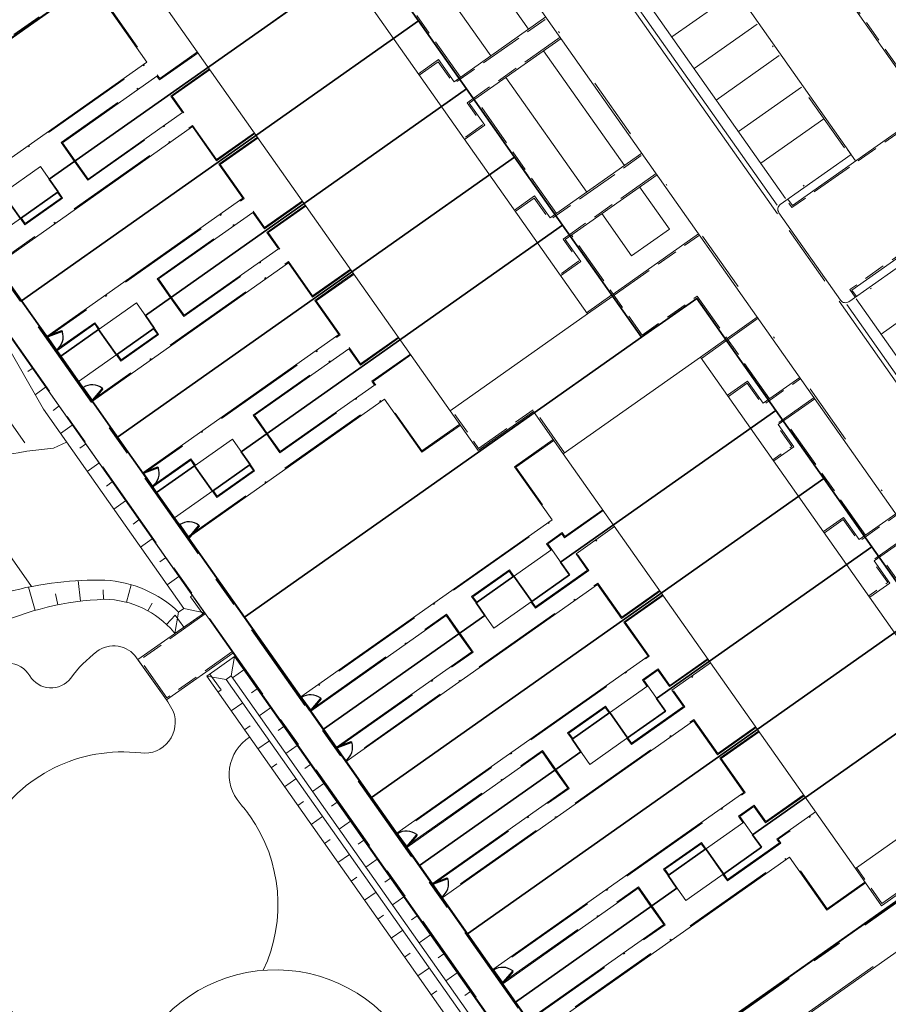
# Model space of a CAD drawing. Header units: metres. Extents: x 150385 to 171486, y 478588 to 485023.
# Tile 175 of 256: x 151109 to 151165, y 484085 to 484149. Entities that reach past the tile are written whole.
import ezdxf
from ezdxf.lldxf.tags import DXFTag

# ---------------------------------------------------------------- set-up
doc = ezdxf.new("R2010")
doc.units = ezdxf.units.M
for name, pattern in [('ACAD_ISO10W100', [18, 12, -3, 0, -3]), ('Dash', [6.35, 3.175, -3.175]), ('KAD', [12, 5, -1, 2, -1, 2, -1]), ('VH-GAZONBAND_100X200', [9.5, 7.5, -2]), ('VH-GELEIDEBAND', [6, 2, -2, 0, -2]), ('VH-OPSLUITBAND_100X200', [16, 8, -2, 4, -2]), ('VH-OPSLUITBAND_60X200', [12, 6, -2, 2, -2])]:
    doc.linetypes.add(name, pattern=pattern)
for name, color, linetype, lineweight, true_color in [('B-WE-KG-GRENS_PERCEEL-GV', 150, 'KG-PERCEEL', 30, 0x007fff), ('N-GV-GR-MATERIAALGRENS-G', 7, 'Continuous', 25, 0x6cbf40), ('N2-GV-GR-ERFAFSCHEIDING_RASTERHEKWERK_HEDERA-G', 7, 'GR-HAAG1', 35, 0x3c602f), ('N2-GV-GW-TALUDARCERING-G', 7, 'Continuous', 15, 0x738c74), ('N2-WE-GW-GRONDWERKLIJN-G', 7, 'Continuous', 30, 0x4d4d4d)]:
    doc.layers.add(name, color=color, linetype=linetype, lineweight=lineweight, true_color=true_color)
for name, color, linetype, lineweight in [('N2-PV-OG-KADASTRAAL_BEBOUWING-G', 5, 'Continuous', 35), ('N2-PV-OG-KADASTRAAL_BEBOUWING_BERGING-G', 5, 'Continuous', 35), ('N2-WE-IE-TERREINAFSCHEIDING_POORT-S', 5, 'Continuous', 25), ('N2-WE-VH-KANTOPSLUITING_ACHTERKANTBAND-G', 7, 'Continuous', 5), ('N2-WE-VH-KANTOPSLUITING_ACHTERKANTBAND-TERRAS-G', 7, 'Continuous', 5), ('N2-WE-VH-KANTOPSLUITING_GAZONBAND-ANTRACIET_100X200-G', 7, 'VH-GAZONBAND_100X200', 35), ('N2-WE-VH-KANTOPSLUITING_GELEIDEBAND-ANTRACIET_40_120X250-G', 7, 'VH-GELEIDEBAND', 35), ('N2-WE-VH-KANTOPSLUITING_OPSLUITBAND-ANTRACIET_100X200-G', 7, 'VH-OPSLUITBAND_100X200', 35), ('N2-WE-VH-KANTOPSLUITING_OPSLUITBAND-ANTRACIET_60X200-G', 7, 'ACAD_ISO10W100', 35), ('N2-WE-VH-KANTOPSLUITING_OPSLUITBAND_60X200-G', 7, 'VH-OPSLUITBAND_60X200', 35), ('N2-WE-VH-MATERIAALGRENS-G', 7, 'Continuous', 9), ('N2-XX-KG-GRENS_PERCEEL-G', 252, 'KAD', 15)]:
    doc.layers.add(name, color=color, linetype=linetype, lineweight=lineweight)
doc.styles.get("Standard").update_dxf_attribs({"font": 'NLCS-ISO.ttf'})
doc.linetypes.add('GR-HAAG1', pattern='A,6,[176,NLCS.SHX,S=0.125,R=0,X=0,Y=0],-2', length=8)
tags = doc.linetypes.add('KG-PERCEEL', pattern='A,5.5,-2,["P",Standard,S=1.8,R=0,X=-0.5,Y=-0.9],-2,5.5,-2,[5,NLCS.shx,S=0.75,R=0,X=0,Y=0],-2', length=19).pattern_tags.tags
tags[6] = DXFTag(74, 10)

# ---------------------------------------------------------------- blocks, each defined once
blk = doc.blocks.new('*U63')
at = {"color": 251, "true_color": 0x636466}
for p, q in [((-1.01, 0.02), (-0.09, 0.02)), ((-0.09, -0.02), (-1.01, -0.02))]:
    blk.add_line(p, q, dxfattribs=at)
at = {"color": 251, "linetype": 'Dash', "true_color": 0x636466}
for p, q in [((-0.858, -0.981), (-1.096, -0.092)), ((-1.057, -0.082), (-0.819, -0.97))]:
    blk.add_line(p, q, dxfattribs=at)
at = {"color": 251, "true_color": 0x636466}
for points in [[(-1.01, 0.02), (-1.05, 0.02), (-1.05, -0.02), (-1.01, -0.02)], [(-0.05, 0.02), (-0.09, 0.02), (-0.09, -0.02), (-0.05, -0.02)], [(-1.057, -0.082), (-1.068, -0.043), (-1.106, -0.053), (-1.096, -0.092)], [(-0.809, -1.009), (-0.819, -0.97), (-0.858, -0.981), (-0.847, -1.019)]]:
    blk.add_lwpolyline(points, close=True, dxfattribs=at)
for centre in [(-1.1, 0), (0, 0)]:
    blk.add_circle(centre, 0.03, dxfattribs=at)
blk.add_arc((-1.096, -0.003), 1.046, 285.9562, 359.06766, dxfattribs=at)
blk = doc.blocks.new('*U65')
at = {"color": 251, "true_color": 0x636466}
for p, q in [((1.01, 0.02), (0.09, 0.02)), ((0.09, -0.02), (1.01, -0.02))]:
    blk.add_line(p, q, dxfattribs=at)
at = {"color": 251, "linetype": 'Dash', "true_color": 0x636466}
for p, q in [((1.057, -0.082), (0.819, -0.97)), ((0.858, -0.981), (1.096, -0.092))]:
    blk.add_line(p, q, dxfattribs=at)
at = {"color": 251, "true_color": 0x636466}
for points in [[(0.05, 0.02), (0.09, 0.02), (0.09, -0.02), (0.05, -0.02)], [(1.01, 0.02), (1.05, 0.02), (1.05, -0.02), (1.01, -0.02)], [(1.057, -0.082), (1.068, -0.043), (1.106, -0.053), (1.096, -0.092)], [(0.809, -1.009), (0.819, -0.97), (0.858, -0.981), (0.847, -1.019)]]:
    blk.add_lwpolyline(points, close=True, dxfattribs=at)
for centre in [(0, 0), (1.1, 0)]:
    blk.add_circle(centre, 0.03, dxfattribs=at)
blk.add_arc((1.096, -0.003), 1.046, 180.93234, 254.0438, dxfattribs=at)

msp = doc.modelspace()

# ---------------------------------------------------------------- linework, layer by layer
at = {"layer": 'B-WE-KG-GRENS_PERCEEL-GV', "flags": 128}
for points in [[(151104.961, 484136.135), (151100.423, 484142.571), (151126.155, 484160.705), (151131.27, 484153.44), (151134.386, 484149.032), (151137.494, 484144.618), (151140.608, 484140.203), (151143.715, 484135.788), (151148.833, 484128.535), (151152.412, 484131.056), (151157.527, 484123.796), (151160.64, 484119.383), (151163.752, 484114.97), (151166.862, 484110.553), (151169.973, 484106.142), (151175.086, 484098.881), (151145.777, 484078.226), (151140.659, 484085.479), (151137.549, 484089.896), (151134.435, 484094.317), (151131.329, 484098.727), (151128.212, 484103.147), (151123.103, 484110.401), (151117.408, 484118.478), (151114.872, 484122.073), (151111.187, 484127.304), (151108.649, 484130.904)], [(151100.423, 484142.571), (151104.961, 484136.135), (151107.422, 484137.863), (151108.575, 484136.232), (151111.026, 484137.96), (151110.448, 484138.775), (151131.27, 484153.44), (151126.155, 484160.705)], [(151104.961, 484136.135), (151100.423, 484142.571), (151126.155, 484160.705), (151131.27, 484153.44), (151134.386, 484149.032), (151137.494, 484144.618), (151140.608, 484140.203), (151143.715, 484135.788), (151148.833, 484128.535), (151152.412, 484131.056), (151157.527, 484123.796), (151160.64, 484119.383), (151163.752, 484114.97), (151166.862, 484110.553), (151169.973, 484106.142), (151175.086, 484098.881), (151145.777, 484078.226), (151140.659, 484085.479), (151137.549, 484089.896), (151134.435, 484094.317), (151131.329, 484098.727), (151128.212, 484103.147), (151123.103, 484110.401), (151117.408, 484118.478), (151114.872, 484122.073), (151111.187, 484127.304), (151108.649, 484130.904)], [(151100.423, 484142.571), (151104.961, 484136.135), (151107.422, 484137.863), (151108.575, 484136.232), (151111.026, 484137.96), (151110.448, 484138.775), (151131.27, 484153.44), (151126.155, 484160.705)], [(151104.961, 484136.135), (151100.423, 484142.571), (151126.155, 484160.705), (151131.27, 484153.44), (151134.386, 484149.032), (151137.494, 484144.618), (151140.608, 484140.203), (151143.715, 484135.788), (151148.833, 484128.535), (151152.412, 484131.056), (151157.527, 484123.796), (151160.64, 484119.383), (151163.752, 484114.97), (151166.862, 484110.553), (151169.973, 484106.142), (151175.086, 484098.881), (151145.777, 484078.226), (151140.659, 484085.479), (151137.549, 484089.896), (151134.435, 484094.317), (151131.329, 484098.727), (151128.212, 484103.147), (151123.103, 484110.401), (151117.408, 484118.478), (151114.872, 484122.073), (151111.187, 484127.304), (151108.649, 484130.904)], [(151100.423, 484142.571), (151104.961, 484136.135), (151107.422, 484137.863), (151108.575, 484136.232), (151111.026, 484137.96), (151110.448, 484138.775), (151131.27, 484153.44), (151126.155, 484160.705)], [(151107.422, 484137.863), (151104.961, 484136.135), (151108.649, 484130.904), (151134.386, 484149.032), (151131.27, 484153.44), (151110.448, 484138.775), (151111.026, 484137.96), (151108.575, 484136.232)], [(151107.422, 484137.863), (151104.961, 484136.135), (151108.649, 484130.904), (151134.386, 484149.032), (151131.27, 484153.44), (151110.448, 484138.775), (151111.026, 484137.96), (151108.575, 484136.232)], [(151107.422, 484137.863), (151104.961, 484136.135), (151108.649, 484130.904), (151134.386, 484149.032), (151131.27, 484153.44), (151110.448, 484138.775), (151111.026, 484137.96), (151108.575, 484136.232)], [(151116.674, 484129.953), (151137.494, 484144.618), (151134.386, 484149.032), (151108.649, 484130.904), (151111.187, 484127.304), (151113.642, 484129.04), (151114.798, 484127.401), (151117.248, 484129.128)], [(151116.674, 484129.953), (151137.494, 484144.618), (151134.386, 484149.032), (151108.649, 484130.904), (151111.187, 484127.304), (151113.642, 484129.04), (151114.798, 484127.401), (151117.248, 484129.128)], [(151116.674, 484129.953), (151137.494, 484144.618), (151134.386, 484149.032), (151108.649, 484130.904), (151111.187, 484127.304), (151113.642, 484129.04), (151114.798, 484127.401), (151117.248, 484129.128)], [(151113.642, 484129.04), (151111.187, 484127.304), (151114.872, 484122.073), (151140.608, 484140.203), (151137.494, 484144.618), (151116.674, 484129.953), (151117.248, 484129.128), (151114.798, 484127.401)], [(151113.642, 484129.04), (151111.187, 484127.304), (151114.872, 484122.073), (151140.608, 484140.203), (151137.494, 484144.618), (151116.674, 484129.953), (151117.248, 484129.128), (151114.798, 484127.401)], [(151113.642, 484129.04), (151111.187, 484127.304), (151114.872, 484122.073), (151140.608, 484140.203), (151137.494, 484144.618), (151116.674, 484129.953), (151117.248, 484129.128), (151114.798, 484127.401)], [(151114.872, 484122.073), (151117.408, 484118.478), (151119.866, 484120.21), (151121.022, 484118.576), (151123.47, 484120.303), (151122.894, 484121.119), (151143.715, 484135.788), (151140.608, 484140.203)], [(151114.872, 484122.073), (151117.408, 484118.478), (151119.866, 484120.21), (151121.022, 484118.576), (151123.47, 484120.303), (151122.894, 484121.119), (151143.715, 484135.788), (151140.608, 484140.203)], [(151114.872, 484122.073), (151117.408, 484118.478), (151119.866, 484120.21), (151121.022, 484118.576), (151123.47, 484120.303), (151122.894, 484121.119), (151143.715, 484135.788), (151140.608, 484140.203)], [(151119.866, 484120.21), (151117.408, 484118.478), (151123.103, 484110.401), (151148.833, 484128.535), (151143.715, 484135.788), (151122.894, 484121.119), (151123.47, 484120.303), (151121.022, 484118.576)], [(151119.866, 484120.21), (151117.408, 484118.478), (151123.103, 484110.401), (151148.833, 484128.535), (151143.715, 484135.788), (151122.894, 484121.119), (151123.47, 484120.303), (151121.022, 484118.576)], [(151119.866, 484120.21), (151117.408, 484118.478), (151123.103, 484110.401), (151148.833, 484128.535), (151143.715, 484135.788), (151122.894, 484121.119), (151123.47, 484120.303), (151121.022, 484118.576)], [(151123.103, 484110.401), (151128.212, 484103.147), (151138.684, 484110.519), (151138.107, 484111.338), (151140.559, 484113.064), (151141.713, 484111.431), (151144.162, 484113.158), (151143.588, 484113.975), (151157.527, 484123.796), (151152.412, 484131.056), (151148.833, 484128.535)], [(151123.103, 484110.401), (151128.212, 484103.147), (151138.684, 484110.519), (151138.107, 484111.338), (151140.559, 484113.064), (151141.713, 484111.431), (151144.162, 484113.158), (151143.588, 484113.975), (151157.527, 484123.796), (151152.412, 484131.056), (151148.833, 484128.535)], [(151123.103, 484110.401), (151128.212, 484103.147), (151138.684, 484110.519), (151138.107, 484111.338), (151140.559, 484113.064), (151141.713, 484111.431), (151144.162, 484113.158), (151143.588, 484113.975), (151157.527, 484123.796), (151152.412, 484131.056), (151148.833, 484128.535)], [(151138.684, 484110.519), (151128.212, 484103.147), (151131.329, 484098.727), (151160.64, 484119.383), (151157.527, 484123.796), (151143.588, 484113.975), (151144.162, 484113.158), (151141.713, 484111.431), (151140.559, 484113.064), (151138.107, 484111.338)], [(151138.684, 484110.519), (151128.212, 484103.147), (151131.329, 484098.727), (151160.64, 484119.383), (151157.527, 484123.796), (151143.588, 484113.975), (151144.162, 484113.158), (151141.713, 484111.431), (151140.559, 484113.064), (151138.107, 484111.338)], [(151138.684, 484110.519), (151128.212, 484103.147), (151131.329, 484098.727), (151160.64, 484119.383), (151157.527, 484123.796), (151143.588, 484113.975), (151144.162, 484113.158), (151141.713, 484111.431), (151140.559, 484113.064), (151138.107, 484111.338)], [(151131.329, 484098.727), (151134.435, 484094.317), (151144.904, 484101.694), (151144.331, 484102.511), (151146.781, 484104.238), (151147.928, 484102.602), (151150.386, 484104.328), (151149.809, 484105.145), (151163.752, 484114.97), (151160.64, 484119.383)], [(151131.329, 484098.727), (151134.435, 484094.317), (151144.904, 484101.694), (151144.331, 484102.511), (151146.781, 484104.238), (151147.928, 484102.602), (151150.386, 484104.328), (151149.809, 484105.145), (151163.752, 484114.97), (151160.64, 484119.383)], [(151131.329, 484098.727), (151134.435, 484094.317), (151144.904, 484101.694), (151144.331, 484102.511), (151146.781, 484104.238), (151147.928, 484102.602), (151150.386, 484104.328), (151149.809, 484105.145), (151163.752, 484114.97), (151160.64, 484119.383)], [(151144.904, 484101.694), (151134.435, 484094.317), (151137.549, 484089.896), (151166.862, 484110.553), (151163.752, 484114.97), (151149.809, 484105.145), (151150.386, 484104.328), (151147.928, 484102.602), (151146.781, 484104.238), (151144.331, 484102.511)], [(151144.904, 484101.694), (151134.435, 484094.317), (151137.549, 484089.896), (151166.862, 484110.553), (151163.752, 484114.97), (151149.809, 484105.145), (151150.386, 484104.328), (151147.928, 484102.602), (151146.781, 484104.238), (151144.331, 484102.511)], [(151144.904, 484101.694), (151134.435, 484094.317), (151137.549, 484089.896), (151166.862, 484110.553), (151163.752, 484114.97), (151149.809, 484105.145), (151150.386, 484104.328), (151147.928, 484102.602), (151146.781, 484104.238), (151144.331, 484102.511)], [(151137.549, 484089.896), (151140.659, 484085.479), (151151.121, 484092.861), (151150.548, 484093.675), (151152.995, 484095.405), (151154.15, 484093.772), (151156.599, 484095.5), (151156.025, 484096.318), (151169.973, 484106.142), (151166.862, 484110.553)], [(151137.549, 484089.896), (151140.659, 484085.479), (151151.121, 484092.861), (151150.548, 484093.675), (151152.995, 484095.405), (151154.15, 484093.772), (151156.599, 484095.5), (151156.025, 484096.318), (151169.973, 484106.142), (151166.862, 484110.553)], [(151137.549, 484089.896), (151140.659, 484085.479), (151151.121, 484092.861), (151150.548, 484093.675), (151152.995, 484095.405), (151154.15, 484093.772), (151156.599, 484095.5), (151156.025, 484096.318), (151169.973, 484106.142), (151166.862, 484110.553)], [(151151.121, 484092.861), (151140.659, 484085.479), (151145.777, 484078.226), (151175.086, 484098.881), (151169.973, 484106.142), (151156.025, 484096.318), (151156.599, 484095.5), (151154.15, 484093.772), (151152.995, 484095.405), (151150.548, 484093.675)], [(151151.121, 484092.861), (151140.659, 484085.479), (151145.777, 484078.226), (151175.086, 484098.881), (151169.973, 484106.142), (151156.025, 484096.318), (151156.599, 484095.5), (151154.15, 484093.772), (151152.995, 484095.405), (151150.548, 484093.675)], [(151151.121, 484092.861), (151140.659, 484085.479), (151145.777, 484078.226), (151175.086, 484098.881), (151169.973, 484106.142), (151156.025, 484096.318), (151156.599, 484095.5), (151154.15, 484093.772), (151152.995, 484095.405), (151150.548, 484093.675)]]:
    msp.add_lwpolyline(points, close=True, dxfattribs=at)
at = {"layer": 'N-GV-GR-MATERIAALGRENS-G', "color": 7, "lineweight": 5, "flags": 128}
for points in [[(151083.556, 484111.559), (151083.829, 484111.851, 0.05991), (151084.529, 484111.318, 0.155468), (151085.968, 484110.994, 0.156512), (151094.204, 484114.104, -0.166994), (151110.724, 484121.346), (151111.561, 484121.752)], [(151106.589, 484096.768, -0.297191), (151116.38, 484101.61, 0.567015), (151118.478, 484104.327, 0.041479), (151118.128, 484104.923), (151118.042, 484105.046)], [(151124.321, 484087.536, 0.269407), (151123.442, 484097.545, 0.025573), (151122.811, 484098.349, -0.458302), (151123.43, 484102.637)]]:
    msp.add_lwpolyline(points, format="xyb", dxfattribs=at)
at = {"layer": 'N2-GV-GR-ERFAFSCHEIDING_RASTERHEKWERK_HEDERA-G', "color": 7, "lineweight": 5, "ltscale": 0.5, "flags": 128}
for points in [[(151104.107, 484137.364), (151100.432, 484142.579), (151115.718, 484153.351)], [(151110.452, 484138.777), (151120.751, 484146.035)], [(151108.658, 484130.906), (151123.862, 484141.621)], [(151126.973, 484137.207), (151116.673, 484129.948)], [(151110.329, 484128.536), (151106.988, 484133.277)], [(151130.083, 484132.792), (151114.879, 484122.078)], [(151122.894, 484121.12), (151133.194, 484128.378)], [(151111.193, 484127.31), (151110.905, 484127.718)], [(151112.633, 484125.266), (151112.345, 484125.675)], [(151116.55, 484119.708), (151113.209, 484124.449)], [(151123.105, 484110.405), (151141.971, 484123.7)], [(151117.414, 484118.481), (151117.126, 484118.89)], [(151118.854, 484116.438), (151118.566, 484116.847)], [(151143.588, 484113.976), (151147.005, 484116.384)], [(151126.78, 484105.19), (151119.465, 484115.571)], [(151150.115, 484111.97), (151131.331, 484098.733)], [(151128.22, 484103.147), (151138.683, 484110.52)], [(151149.809, 484105.148), (151153.226, 484107.556)], [(151129.084, 484101.92), (151127.356, 484104.373)], [(151156.337, 484103.142), (151137.552, 484089.904)], [(151134.442, 484094.318), (151144.905, 484101.692)], [(151133.001, 484096.362), (151129.66, 484101.103)], [(151156.03, 484096.32), (151159.447, 484098.728)], [(151135.306, 484093.092), (151133.577, 484095.545)], [(151140.663, 484085.49), (151151.126, 484092.864)], [(151139.223, 484087.534), (151135.882, 484092.275)], [(151164.562, 484091.469), (151145.778, 484078.232), (151142.103, 484083.447)], [(151141.527, 484084.264), (151139.799, 484086.717)]]:
    msp.add_lwpolyline(points, dxfattribs=at)
at = {"layer": 'N2-GV-GW-TALUDARCERING-G', "color": 7, "lineweight": 5}
for p, q in [((151102.477, 484130.759), (151108.861, 484121.7)), ((151098.39, 484127.879), (151109.304, 484112.392)), ((151109.35, 484126.522), (151109.065, 484126.321)), ((151110.214, 484125.296), (151109.528, 484124.812)), ((151111.078, 484124.069), (151110.694, 484123.799)), ((151111.942, 484122.843), (151111.174, 484122.302)), ((151112.806, 484121.617), (151112.422, 484121.346)), ((151113.67, 484120.391), (151112.902, 484119.85)), ((151114.534, 484119.165), (151114.15, 484118.894)), ((151115.398, 484117.939), (151114.63, 484117.397)), ((151116.262, 484116.713), (151115.878, 484116.442)), ((151117.127, 484115.487), (151116.358, 484114.945)), ((151117.991, 484114.26), (151117.606, 484113.99)), ((151112.477, 484111.439), (151112.316, 484112.772)), ((151118.855, 484113.034), (151118.086, 484112.493)), ((151109.539, 484110.848), (151109.112, 484112.355)), ((151113.972, 484111.562), (151113.945, 484112.187)), ((151115.455, 484111.372), (151115.752, 484112.51)), ((151110.997, 484111.201), (151110.854, 484111.91)), ((151119.719, 484111.808), (151119.606, 484111.728)), ((151120.39, 484110.615), (151119.606, 484111.728)), ((151116.845, 484110.818), (151117.119, 484111.313)), ((151118.054, 484109.937), (151118.614, 484110.532)), ((151119.164, 484109.751), (151118.614, 484110.532)), ((151123.06, 484106.998), (151122.324, 484106.479)), ((151120.86, 484106.726), (151121.583, 484105.7)), ((151121.382, 484105.559), (151121.583, 484105.7)), ((151123.924, 484105.772), (151123.556, 484105.512)), ((151122.246, 484104.333), (151122.982, 484104.851)), ((151124.788, 484104.545), (151124.052, 484104.027)), ((151123.11, 484103.107), (151123.478, 484103.366)), ((151125.652, 484103.319), (151125.284, 484103.06)), ((151123.974, 484101.881), (151124.71, 484102.399)), ((151126.516, 484102.093), (151125.78, 484101.575)), ((151124.839, 484100.654), (151125.206, 484100.914)), ((151127.38, 484100.867), (151127.012, 484100.608)), ((151125.703, 484099.428), (151126.438, 484099.947)), ((151128.244, 484099.641), (151127.508, 484099.122)), ((151126.567, 484098.202), (151126.934, 484098.461)), ((151129.108, 484098.415), (151128.74, 484098.156)), ((151127.431, 484096.976), (151128.166, 484097.494)), ((151129.972, 484097.189), (151129.237, 484096.67)), ((151128.295, 484095.75), (151128.663, 484096.009)), ((151130.836, 484095.962), (151130.468, 484095.703)), ((151129.159, 484094.524), (151129.895, 484095.042)), ((151131.7, 484094.736), (151130.965, 484094.218)), ((151130.023, 484093.298), (151130.391, 484093.557)), ((151132.564, 484093.51), (151132.197, 484093.251)), ((151130.887, 484092.071), (151131.623, 484092.59)), ((151133.429, 484092.284), (151132.693, 484091.766)), ((151131.751, 484090.845), (151132.119, 484091.105)), ((151134.293, 484091.058), (151133.925, 484090.799)), ((151132.615, 484089.619), (151133.351, 484090.138)), ((151135.157, 484089.832), (151134.421, 484089.313)), ((151133.479, 484088.393), (151133.847, 484088.652)), ((151136.021, 484088.606), (151135.653, 484088.346)), ((151134.343, 484087.167), (151135.079, 484087.685)), ((151136.885, 484087.38), (151136.149, 484086.861)), ((151135.207, 484085.941), (151135.575, 484086.2)), ((151137.749, 484086.153), (151137.381, 484085.894))]:
    msp.add_line(p, q, dxfattribs=at)
at = {"layer": 'N2-PV-OG-KADASTRAAL_BEBOUWING-G', "color": 7, "lineweight": 5}
for points in [[(151126.402, 484156.904), (151145.331, 484130.044), (151136.437, 484123.776), (151117.508, 484150.637)], [(151152.655, 484127.253), (151171.584, 484100.393), (151162.69, 484094.126), (151143.762, 484120.986)]]:
    msp.add_lwpolyline(points, close=True, dxfattribs=at)
at = {"layer": 'N2-PV-OG-KADASTRAAL_BEBOUWING_BERGING-G', "color": 7, "lineweight": 5, "ltscale": 0.1}
for points in [[(151106.123, 484134.503), (151111.028, 484137.959), (151109.876, 484139.594), (151104.971, 484136.138)], [(151112.345, 484125.675), (151117.249, 484129.131), (151116.097, 484130.766), (151111.193, 484127.31)], [(151118.566, 484116.847), (151123.47, 484120.303), (151122.318, 484121.938), (151117.414, 484118.481)], [(151139.259, 484109.703), (151144.164, 484113.159), (151143.012, 484114.794), (151138.107, 484111.337)], [(151145.481, 484100.874), (151150.385, 484104.331), (151149.233, 484105.965), (151144.329, 484102.509)], [(151151.702, 484092.046), (151156.606, 484095.502), (151155.454, 484097.137), (151150.55, 484093.681)]]:
    msp.add_lwpolyline(points, close=True, dxfattribs=at)
at = {"layer": 'N2-WE-GW-GRONDWERKLIJN-G', "color": 7, "lineweight": 5, "flags": 128}
for points in [[(151105.074, 484132.589), (151105.074, 484132.589), (151120.503, 484110.695), (151118.59, 484109.347), (151118.59, 484109.347), (151118.521, 484109.446, 0.216277), (151114.037, 484111.565, 0.197171), (151100.719, 484105.474, -0.351986), (151089.368, 484103.859, -0.085449), (151087.213, 484105.695), (151083.192, 484110.535, 0.391122), (151078.484, 484111.159), (151053.634, 484093.648), (151052.367, 484095.446), (151052.367, 484095.446)], [(151112.775, 484057.72), (151141.076, 484077.613), (151120.659, 484106.585), (151122.458, 484107.852), (151144.143, 484077.08), (151113.454, 484055.509, -0.103521)]]:
    msp.add_lwpolyline(points, format="xyb", close=True, dxfattribs=at)
for points in [[(151105.074, 484132.589), (151110.066, 484123.873), (151119.159, 484110.971), (151118.832, 484110.741, 0.175285), (151114.052, 484112.81, 0.032964), (151111.011, 484112.657, 0.145728), (151098.887, 484107.45, -0.408093), (151086.574, 484108.436, 0.026248), (151083.556, 484111.559, 0.354787), (151078.023, 484111.935), (151053.852, 484094.902), (151053.621, 484095.229), (151077.792, 484112.262, -0.354787), (151083.829, 484111.851, -0.026248), (151086.876, 484108.699, 0.217019), (151093.234, 484105.803)], [(151133.669, 484072.407, 1.053018), (151116.052, 484081.817)]]:
    msp.add_lwpolyline(points, format="xyb", dxfattribs=at)
for points in [[(151118.59, 484109.347), (151118.832, 484110.741)], [(151119.159, 484110.971), (151120.503, 484110.695)], [(151122.241, 484106.598), (151122.458, 484107.852)], [(151120.659, 484106.585), (151121.914, 484106.367)]]:
    msp.add_lwpolyline(points, dxfattribs=at)
msp.add_lwpolyline([(151114.019, 484057.006), (151142.888, 484077.298), (151122.241, 484106.598), (151121.914, 484106.367), (151142.331, 484077.395), (151113.789, 484057.333)], close=True, dxfattribs=at)
at = {"layer": 'N2-WE-VH-KANTOPSLUITING_ACHTERKANTBAND-G', "color": 7, "lineweight": 5, "flags": 128}
for points in [[(151154.148, 484210.558), (151129.429, 484193.139), (151128.496, 484194.463, 0.414214), (151127.967, 484194.555), (151127.012, 484193.882, 0.414214), (151125.11, 484182.902), (151125.503, 484182.344, 0.414214), (151126.033, 484182.253), (151127.358, 484183.186), (151134.408, 484173.181), (151133.083, 484172.247, 0.414214), (151132.992, 484171.718), (151139.059, 484163.108, 0.414214), (151139.589, 484163.016), (151144.183, 484166.254), (151162.42, 484140.374), (151157.826, 484137.137, 0.414214), (151157.734, 484136.607), (151161.732, 484130.934, 0.414214), (151162.262, 484130.842), (151166.856, 484134.08)], [(151178.394, 484084.082, 0.275479), (151177.155, 484100.299), (151128.872, 484168.815, 0.414232), (151128.342, 484168.906), (151127.018, 484167.973), (151119.967, 484177.978), (151121.292, 484178.912, 0.414214), (151121.383, 484179.441), (151120.99, 484179.999, 0.414214), (151110.01, 484181.901), (151028.51, 484124.467, 0.092993)]]:
    msp.add_lwpolyline(points, format="xyb", dxfattribs=at)
for points in [[(151126.223, 484160.803), (151100.376, 484142.589), (151145.768, 484078.176), (151177.157, 484100.296)], [(151153.618, 484152.864), (151158.22, 484156.107), (151167.31, 484143.208), (151158.605, 484137.074), (151158.317, 484137.482)], [(151137.011, 484145.321), (151131.769, 484152.759)], [(151134.369, 484145.599), (151135.676, 484146.521), (151136.684, 484145.09), (151142.635, 484149.284)], [(151143.615, 484147.894), (151137.664, 484143.701), (151138.672, 484142.27), (151137.364, 484141.349)], [(151143.233, 484136.493), (151137.991, 484143.931)], [(151140.59, 484136.771), (151141.898, 484137.693), (151142.906, 484136.262), (151148.857, 484140.456)], [(151149.836, 484139.066), (151143.885, 484134.873), (151144.893, 484133.442), (151143.585, 484132.52)], [(151175.657, 484121.59), (151178.625, 484123.681), (151169.535, 484136.58), (151162.464, 484131.597), (151162.752, 484131.188)], [(151157.043, 484124.498), (151152.418, 484131.062), (151148.838, 484128.539), (151144.212, 484135.103)], [(151084.335, 484034.884), (151144.199, 484077.07), (151105.074, 484132.589), (151047.53, 484092.038), (151046.424, 484093.607), (151051.179, 484096.958)], [(151143.762, 484120.986), (151141.832, 484123.724), (151138.252, 484121.201), (151136.437, 484123.776)], [(151120.503, 484110.695), (151116.198, 484107.661), (151118.042, 484105.046), (151122.346, 484108.079)], [(151174.918, 484099.134), (151164.39, 484091.714), (151162.69, 484094.126)], [(151178.506, 484097.992), (151159.338, 484084.484), (151173.232, 484064.768), (151177.291, 484067.629)]]:
    msp.add_lwpolyline(points, dxfattribs=at)
at = {"layer": 'N2-WE-VH-KANTOPSLUITING_ACHTERKANTBAND-G', "color": 7, "lineweight": 5, "ltscale": 0.25, "flags": 128}
for points in [[(151146.99, 484131.335), (151152.532, 484135.241)], [(151146.908, 484131.277), (151145.273, 484130.125)], [(151154.429, 484128.381), (151156.391, 484129.764)], [(151152.713, 484127.172), (151154.348, 484128.324)], [(151154.401, 484124.777), (151155.708, 484125.698), (151156.716, 484124.268), (151159.087, 484125.938)], [(151160.066, 484124.549), (151157.696, 484122.878), (151158.704, 484121.448), (151157.396, 484120.526)], [(151163.265, 484115.67), (151158.023, 484123.109)], [(151160.622, 484115.949), (151161.93, 484116.87), (151162.938, 484115.44), (151165.308, 484117.11)], [(151166.288, 484115.721), (151163.917, 484114.05), (151164.925, 484112.62), (151163.617, 484111.698)], [(151169.486, 484106.842), (151164.244, 484114.28)]]:
    msp.add_lwpolyline(points, dxfattribs=at)
at = {"layer": 'N2-WE-VH-KANTOPSLUITING_ACHTERKANTBAND-G', "color": 7, "lineweight": 5, "flags": 128}
msp.add_lwpolyline([(151105.687, 484088.934, 0.367061), (151116.359, 484081.848, 0.264543), (151116.914, 484072.073, -0.268797), (151108.812, 484066.166, 0.473764), (151101.779, 484079.778, 0.657463), (151084.805, 484086.284, -0.505204), (151085.204, 484090.321, 0.2557), (151088.24, 484095.462, -0.356681), (151090.963, 484098.58, -0.474186), (151096.967, 484093.336, 0.233977), (151098.444, 484090.087, 0.246246), (151105.039, 484088.742)], format="xyb", close=True, dxfattribs=at)
at = {"layer": 'N2-WE-VH-KANTOPSLUITING_ACHTERKANTBAND-TERRAS-G', "color": 7, "lineweight": 5, "flags": 128}
for points in [[(151116.857, 484151.56), (151114.356, 484149.798), (151116.775, 484146.365), (151104.073, 484137.413)], [(151112.136, 484139.963), (151111.306, 484141.14), (151117.421, 484145.449), (151117.593, 484145.204), (151120.095, 484146.967)], [(151112.136, 484139.963), (151112.965, 484138.786), (151119.08, 484143.095), (151118.331, 484144.158), (151120.832, 484145.92)], [(151123.781, 484141.735), (151121.28, 484139.972), (151119.725, 484142.179), (151107.022, 484133.228)], [(151123.943, 484141.506), (151121.441, 484139.744), (151122.997, 484137.536), (151110.294, 484128.585)], [(151108.625, 484136.266), (151108.878, 484135.906), (151111.232, 484137.565), (151110.998, 484137.898)], [(151118.357, 484131.135), (151117.528, 484132.312), (151123.642, 484136.621), (151124.391, 484135.558), (151126.892, 484137.321)], [(151118.357, 484131.135), (151119.187, 484129.958), (151125.301, 484134.267), (151124.552, 484135.329), (151127.053, 484137.092)], [(151130.003, 484132.907), (151127.501, 484131.144), (151125.946, 484133.351), (151113.243, 484124.4)], [(151130.164, 484132.678), (151127.663, 484130.915), (151129.218, 484128.708), (151116.515, 484119.757)], [(151110.939, 484127.669), (151113.391, 484129.397), (151113.645, 484129.038)], [(151114.846, 484127.437), (151115.099, 484127.078), (151117.454, 484128.737), (151117.219, 484129.069)], [(151124.578, 484122.307), (151123.749, 484123.484), (151129.863, 484127.793), (151130.612, 484126.73), (151133.113, 484128.493)], [(151124.578, 484122.307), (151125.408, 484121.13), (151131.522, 484125.439), (151131.349, 484125.684), (151133.851, 484127.447)], [(151137.088, 484122.853), (151134.587, 484121.09), (151132.167, 484124.523), (151119.465, 484115.571)], [(151143.11, 484121.91), (151140.609, 484120.147), (151143.029, 484116.714), (151126.746, 484105.239)], [(151117.16, 484118.841), (151119.613, 484120.569), (151119.866, 484120.21)], [(151121.067, 484118.609), (151121.321, 484118.25), (151123.675, 484119.909), (151123.44, 484120.241)], [(151143.012, 484114.794), (151142.758, 484115.154), (151143.674, 484115.799), (151143.847, 484115.554), (151146.348, 484117.316)], [(151141.712, 484111.431), (151141.965, 484111.071), (151145.333, 484113.444), (151144.584, 484114.507), (151147.085, 484116.27)], [(151138.156, 484111.372), (151137.903, 484111.732), (151140.257, 484113.391), (151140.51, 484113.031)], [(151150.035, 484112.084), (151147.533, 484110.322), (151145.978, 484112.529), (151129.695, 484101.054)], [(151150.196, 484111.856), (151147.694, 484110.093), (151149.25, 484107.886), (151132.967, 484096.411)], [(151127.391, 484104.324), (151136.17, 484110.511), (151136.999, 484109.334)], [(151129.05, 484101.969), (151137.829, 484108.156), (151136.999, 484109.333)], [(151149.233, 484105.966), (151148.979, 484106.325), (151149.895, 484106.971), (151150.644, 484105.908), (151153.145, 484107.671)], [(151147.933, 484102.602), (151148.186, 484102.243), (151151.554, 484104.616), (151150.805, 484105.679), (151153.307, 484107.441)], [(151144.377, 484102.544), (151144.124, 484102.904), (151146.478, 484104.563), (151146.732, 484104.203)], [(151156.256, 484103.256), (151153.755, 484101.494), (151152.199, 484103.701), (151135.916, 484092.226)], [(151156.417, 484103.028), (151153.916, 484101.265), (151155.471, 484099.058), (151139.188, 484087.583)], [(151133.612, 484095.496), (151142.391, 484101.683), (151143.221, 484100.505)], [(151135.271, 484093.141), (151144.05, 484099.328), (151143.221, 484100.505)], [(151155.454, 484097.138), (151155.201, 484097.497), (151156.116, 484098.142), (151156.865, 484097.08), (151159.366, 484098.842)], [(151154.154, 484093.774), (151154.408, 484093.415), (151157.775, 484095.788), (151157.603, 484096.033), (151160.104, 484097.796)], [(151150.599, 484093.716), (151150.345, 484094.076), (151152.699, 484095.735), (151152.953, 484095.375)], [(151163.341, 484093.202), (151160.84, 484091.439), (151158.421, 484094.872), (151142.138, 484083.398)], [(151139.833, 484086.668), (151148.612, 484092.854), (151149.442, 484091.677)], [(151141.493, 484084.313), (151150.271, 484090.5), (151149.442, 484091.677)]]:
    msp.add_lwpolyline(points, dxfattribs=at)
at = {"layer": 'N2-WE-VH-KANTOPSLUITING_GAZONBAND-ANTRACIET_100X200-G', "color": 7, "lineweight": 5, "flags": 128}
msp.add_lwpolyline([(151105.62, 484088.806, 0.358939), (151116.19, 484081.729, 0.258245), (151116.801, 484072.065, -0.262744), (151108.97, 484066.284, 0.466154), (151101.875, 484079.86, 0.651201), (151084.802, 484086.424, -0.492872), (151085.255, 484090.235, 0.2557), (151088.34, 484095.459, -0.356681), (151090.98, 484098.481, -0.474186), (151096.867, 484093.339, 0.233977), (151098.381, 484090.01, 0.246246), (151105.066, 484088.645), (151105.62, 484088.806)], format="xyb", dxfattribs=at)
at = {"layer": 'N2-WE-VH-KANTOPSLUITING_GELEIDEBAND-ANTRACIET_40_120X250-G', "color": 7, "lineweight": 5, "ltscale": 2, "flags": 128}
for points in [[(151258.339, 484145.462, 0.02193), (151257.63, 484146.569), (151235.053, 484178.606, -0.160882), (151232.72, 484186.289), (151232.751, 484187.584, 0.160882), (151232.204, 484189.385), (151213.162, 484216.406, 0.112197), (151210.528, 484218.78), (151208.209, 484220.077, -0.112197), (151205.575, 484222.451), (151205.379, 484222.729, 0.414232), (151204.682, 484222.85), (151203.455, 484221.985), (151196.543, 484231.795), (151197.769, 484232.659, 0.414214), (151197.89, 484233.356), (151197.497, 484233.913, 0.414214), (151186.349, 484235.844), (151185.436, 484235.201, 0.414214), (151185.316, 484234.504), (151186.18, 484233.278), (151161.657, 484215.997), (151160.793, 484217.223, 0.414214), (151160.096, 484217.344), (151153.237, 484212.51, 0.414214), (151153.117, 484211.814), (151153.981, 484210.587), (151129.458, 484193.306), (151128.594, 484194.532, 0.414214), (151127.897, 484194.653), (151126.943, 484193.981, 0.414214), (151125.012, 484182.833), (151125.405, 484182.275, 0.414214), (151126.102, 484182.154), (151127.329, 484183.019), (151134.241, 484173.21), (151133.014, 484172.345, 0.414214), (151132.894, 484171.649), (151138.961, 484163.039, 0.414214), (151139.658, 484162.918), (151144.154, 484166.086), (151162.253, 484140.403), (151157.757, 484137.235, 0.414214), (151157.636, 484136.538), (151161.634, 484130.865, 0.414214), (151162.331, 484130.744), (151166.827, 484133.913), (151184.926, 484108.229), (151180.43, 484105.061, 0.414214), (151180.309, 484104.364), (151181.336, 484102.907, -0.102185), (151184.692, 484095.191, 0.539031), (151186.246, 484094.579), (151192.695, 484099.122, 0.414387), (151192.816, 484099.819), (151190.23, 484103.489), (151202.982, 484112.476), (151205.574, 484108.797, 0.414107), (151206.27, 484108.677), (151206.581, 484108.896, -0.414214), (151207.278, 484108.775), (151210.158, 484104.688, -0.414214), (151210.038, 484103.991), (151209.727, 484103.772, 0.414214), (151209.606, 484103.075), (151212.198, 484099.397), (151199.447, 484090.411), (151196.85, 484094.096, 0.414067), (151196.153, 484094.216), (151186.271, 484087.256, 0.159248), (151184.04, 484084.27, -0.033842), (151182.962, 484081.672, 0.112797), (151181.292, 484074.742, 0.161798), (151182.443, 484071.137)], [(151177.417, 484067.557, -0.068595), (151176.332, 484074.298, -0.121603), (151178.502, 484084.029, 0.275479), (151177.253, 484100.368), (151128.97, 484168.884, 0.414232), (151128.273, 484169.004), (151127.047, 484168.14), (151120.135, 484177.949), (151121.361, 484178.813, 0.414214), (151121.481, 484179.51), (151121.088, 484180.068, 0.414214), (151109.941, 484181.999), (151028.441, 484124.565, 0.092993), (151026.384, 484122.45), (151021.251, 484114.717, 0.309307), (151021.259, 484114.153), (151022.438, 484112.48), (151021.931, 484112.122, 0.414214), (151021.81, 484111.426), (151024.403, 484107.747), (151003.395, 484092.943), (151000.803, 484096.621, 0.414214), (151000.106, 484096.742), (150999.599, 484096.385, -0.110272), (150996.38, 484095.045), (150983.053, 484092.695, 0.110272), (150979.834, 484091.356), (150978.367, 484090.323, 0.414214), (150978.247, 484089.626), (150979.111, 484088.4), (150959.493, 484074.575), (150958.629, 484075.801, 0.414214), (150957.932, 484075.922), (150956.858, 484075.165, 0.414215), (150955.409, 484066.804), (151014.39, 483983.11, 0.414212), (151015.087, 483982.989), (151019.647, 483986.203), (151032.954, 483967.321), (151031.747, 483966.47)]]:
    msp.add_lwpolyline(points, format="xyb", dxfattribs=at)
at = {"layer": 'N2-WE-VH-KANTOPSLUITING_OPSLUITBAND-ANTRACIET_100X200-G', "color": 7, "lineweight": 5, "ltscale": 0.35, "flags": 128}
for points in [[(151153.561, 484152.946), (151158.244, 484156.247), (151167.449, 484143.184), (151158.58, 484136.934), (151158.235, 484137.425)], [(151137.093, 484145.378), (151131.851, 484152.817)], [(151134.426, 484145.517), (151135.652, 484146.381), (151136.66, 484144.951), (151142.693, 484149.202)], [(151143.557, 484147.976), (151137.524, 484143.725), (151138.532, 484142.294), (151137.306, 484141.43)], [(151143.314, 484136.55), (151138.072, 484143.989)], [(151140.647, 484136.689), (151141.874, 484137.553), (151142.882, 484136.123), (151148.914, 484140.374)], [(151149.778, 484139.148), (151143.746, 484134.897), (151144.754, 484133.466), (151143.528, 484132.602)], [(151175.715, 484121.508), (151178.764, 484123.657), (151169.559, 484136.719), (151162.325, 484131.621), (151162.67, 484131.131)], [(151157.125, 484124.556), (151152.442, 484131.201), (151148.862, 484128.678), (151144.294, 484135.161)], [(151147.047, 484131.253), (151152.589, 484135.159)], [(151146.965, 484131.196), (151145.331, 484130.044)], [(151154.372, 484128.463), (151156.334, 484129.846)], [(151152.655, 484127.253), (151154.29, 484128.406)], [(151154.458, 484124.695), (151155.684, 484125.559), (151156.692, 484124.128), (151159.145, 484125.857)], [(151160.009, 484124.63), (151157.556, 484122.902), (151158.564, 484121.472), (151157.338, 484120.608)], [(151143.843, 484121.044), (151141.856, 484123.864), (151138.276, 484121.341), (151136.519, 484123.834)], [(151163.346, 484115.728), (151158.104, 484123.166)], [(151160.679, 484115.867), (151161.906, 484116.731), (151162.914, 484115.3), (151165.366, 484117.028)], [(151166.23, 484115.802), (151163.778, 484114.074), (151164.786, 484112.644), (151163.56, 484111.78)], [(151169.568, 484106.9), (151164.326, 484114.338)], [(151120.561, 484110.613), (151116.338, 484107.637), (151118.066, 484105.185), (151122.289, 484108.161)], [(151174.86, 484099.215), (151164.414, 484091.854), (151162.772, 484094.183)]]:
    msp.add_lwpolyline(points, dxfattribs=at)
at = {"layer": 'N2-WE-VH-KANTOPSLUITING_OPSLUITBAND-ANTRACIET_60X200-G', "color": 7, "lineweight": 5, "ltscale": 0.5, "flags": 128}
for points in [[(151116.892, 484151.511), (151114.44, 484149.783), (151116.859, 484146.35), (151104.107, 484137.364)], [(151112.087, 484139.929), (151111.223, 484141.155), (151117.435, 484145.533), (151117.608, 484145.288), (151120.06, 484147.016)], [(151112.087, 484139.929), (151112.951, 484138.703), (151119.163, 484143.08), (151118.414, 484144.143), (151120.867, 484145.871)], [(151123.747, 484141.784), (151121.295, 484140.056), (151119.739, 484142.263), (151106.988, 484133.277)], [(151123.977, 484141.457), (151121.525, 484139.729), (151123.08, 484137.522), (151110.329, 484128.536)], [(151108.576, 484136.231), (151108.864, 484135.822), (151111.316, 484137.55), (151111.047, 484137.932)], [(151118.308, 484131.101), (151117.444, 484132.327), (151123.656, 484136.705), (151124.405, 484135.642), (151126.857, 484137.37)], [(151118.308, 484131.101), (151119.172, 484129.874), (151125.385, 484134.252), (151124.636, 484135.315), (151127.088, 484137.043)], [(151129.968, 484132.956), (151127.516, 484131.228), (151125.961, 484133.435), (151113.209, 484124.449)], [(151130.199, 484132.629), (151127.746, 484130.901), (151129.302, 484128.694), (151116.55, 484119.708)], [(151110.905, 484127.718), (151113.406, 484129.481), (151113.694, 484129.072)], [(151114.797, 484127.403), (151115.085, 484126.994), (151117.537, 484128.722), (151117.268, 484129.104)], [(151124.529, 484122.272), (151123.665, 484123.498), (151129.878, 484127.876), (151130.626, 484126.814), (151133.079, 484128.542)], [(151124.529, 484122.272), (151125.393, 484121.046), (151131.606, 484125.424), (151131.433, 484125.669), (151133.885, 484127.397)], [(151137.053, 484122.902), (151134.601, 484121.174), (151132.182, 484124.607), (151119.43, 484115.62)], [(151143.145, 484121.861), (151140.693, 484120.133), (151143.112, 484116.7), (151126.78, 484105.19)], [(151117.126, 484118.89), (151119.627, 484120.653), (151119.915, 484120.244)], [(151121.018, 484118.575), (151121.306, 484118.166), (151123.758, 484119.894), (151123.489, 484120.276)], [(151142.963, 484114.759), (151142.675, 484115.168), (151143.688, 484115.882), (151143.861, 484115.637), (151146.313, 484117.365)], [(151141.663, 484111.396), (151141.951, 484110.987), (151145.416, 484113.43), (151144.668, 484114.492), (151147.12, 484116.221)], [(151138.107, 484111.338), (151137.819, 484111.746), (151140.271, 484113.475), (151140.559, 484113.066)], [(151150, 484112.133), (151147.548, 484110.405), (151145.993, 484112.612), (151129.661, 484101.103)], [(151150.23, 484111.807), (151147.778, 484110.079), (151149.333, 484107.872), (151133.001, 484096.362)], [(151127.356, 484104.373), (151136.184, 484110.594), (151137.048, 484109.368)], [(151129.085, 484101.92), (151137.913, 484108.142), (151137.049, 484109.368)], [(151149.184, 484105.931), (151148.896, 484106.34), (151149.909, 484107.054), (151150.658, 484105.992), (151153.111, 484107.72)], [(151147.884, 484102.568), (151148.172, 484102.159), (151151.638, 484104.602), (151150.889, 484105.664), (151153.341, 484107.392)], [(151144.328, 484102.509), (151144.04, 484102.918), (151146.493, 484104.646), (151146.781, 484104.238)], [(151156.221, 484103.305), (151153.769, 484101.577), (151152.214, 484103.784), (151135.882, 484092.275)], [(151156.452, 484102.979), (151153.999, 484101.251), (151155.555, 484099.043), (151139.223, 484087.534)], [(151133.577, 484095.545), (151142.406, 484101.766), (151143.27, 484100.54)], [(151135.306, 484093.092), (151144.134, 484099.314), (151143.27, 484100.54)], [(151155.405, 484097.103), (151155.117, 484097.512), (151156.131, 484098.226), (151156.88, 484097.163), (151159.332, 484098.892)], [(151154.105, 484093.74), (151154.393, 484093.331), (151157.859, 484095.774), (151157.686, 484096.019), (151160.138, 484097.747)], [(151150.55, 484093.681), (151150.262, 484094.09), (151152.714, 484095.818), (151153.002, 484095.41)], [(151163.307, 484093.251), (151160.854, 484091.523), (151158.435, 484094.956), (151142.103, 484083.447)], [(151139.799, 484086.717), (151148.627, 484092.938), (151149.491, 484091.712)], [(151141.527, 484084.264), (151150.355, 484090.485), (151149.491, 484091.712)]]:
    msp.add_lwpolyline(points, dxfattribs=at)
at = {"layer": 'N2-WE-VH-KANTOPSLUITING_OPSLUITBAND_60X200-G', "color": 7, "lineweight": 5, "flags": 128}
for points in [[(151126.14, 484160.818), (151100.293, 484142.603), (151145.754, 484078.092), (151177.192, 484100.247)], [(151084.37, 484034.835), (151144.283, 484077.055), (151105.089, 484132.673), (151047.545, 484092.121), (151046.508, 484093.592), (151051.215, 484096.91)], [(151173.207, 484064.628), (151159.198, 484084.508), (151178.462, 484098.083)]]:
    msp.add_lwpolyline(points, dxfattribs=at)
at = {"layer": 'N2-WE-VH-MATERIAALGRENS-G', "color": 7, "lineweight": 5, "flags": 128}
for points in [[(151138.961, 484163.039), (151157.636, 484136.538)], [(151139.47, 484162.837), (151157.618, 484137.085)], [(151136.265, 484155.928), (151141.507, 484148.489)], [(151139.055, 484146.761), (151133.813, 484154.199)], [(151154.88, 484150.866), (151150.792, 484147.986)], [(151158.166, 484137.523), (151149.375, 484149.997)], [(151156.32, 484148.822), (151152.233, 484145.942)], [(151142.487, 484147.099), (151147.728, 484139.661)], [(151157.76, 484146.779), (151153.673, 484143.899)], [(151145.276, 484137.933), (151140.034, 484145.371)], [(151159.2, 484144.735), (151155.113, 484141.855)], [(151160.64, 484142.692), (151156.553, 484139.812)], [(151162.184, 484140.709), (151162.708, 484139.965)], [(151148.708, 484138.271), (151150.637, 484135.533), (151148.185, 484133.805), (151146.255, 484136.543)], [(151168.44, 484131.624), (151164.352, 484128.744)], [(151161.634, 484130.865), (151180.309, 484104.364)], [(151162.143, 484130.663), (151180.291, 484104.912)], [(151171.53, 484118.559), (151162.739, 484131.032)]]:
    msp.add_lwpolyline(points, dxfattribs=at)
msp.add_lwpolyline([(151118.042, 484105.046), (151116.112, 484107.784, 0.425815), (151113.534, 484108.178, 0.068584), (151111.837, 484106.464, -0.534741), (151109.187, 484106.61, 0.255022), (151107.812, 484107.43, 0.303699), (151104.958, 484105.674, -0.223347), (151101.535, 484102.781, 0.182781), (151100.857, 484102.292, 0.357924), (151101.343, 484097.541, 0.124115), (151105.744, 484094.937, -0.05055), (151106.589, 484096.768)], format="xyb", dxfattribs=at)
at = {"layer": 'N2-XX-KG-GRENS_PERCEEL-G', "color": 7, "lineweight": 5, "flags": 128}
msp.add_lwpolyline([(151152.418, 484131.062), (151175.091, 484098.888), (151145.778, 484078.232), (151100.432, 484142.579), (151126.165, 484160.713), (151148.838, 484128.539)], close=True, dxfattribs=at)
for points in [[(151104.971, 484136.138), (151107.424, 484137.866), (151108.576, 484136.231), (151111.028, 484137.959), (151110.452, 484138.777), (151131.28, 484153.454)], [(151108.658, 484130.906), (151134.39, 484149.04)], [(151111.193, 484127.31), (151113.645, 484129.038), (151114.797, 484127.403), (151117.249, 484129.131), (151116.673, 484129.948), (151137.501, 484144.626)], [(151114.879, 484122.078), (151140.612, 484140.212)], [(151117.414, 484118.481), (151119.866, 484120.21), (151121.018, 484118.575), (151123.47, 484120.303), (151122.894, 484121.12), (151143.722, 484135.798)], [(151123.105, 484110.405), (151148.838, 484128.539)], [(151128.22, 484103.147), (151138.683, 484110.52), (151138.107, 484111.337), (151140.56, 484113.065), (151141.712, 484111.431), (151144.164, 484113.159), (151143.588, 484113.976), (151157.533, 484123.803)], [(151131.331, 484098.733), (151160.644, 484119.389)], [(151134.442, 484094.318), (151144.905, 484101.692), (151144.329, 484102.509), (151146.781, 484104.237), (151147.933, 484102.602), (151150.385, 484104.331), (151149.809, 484105.148), (151163.754, 484114.975)], [(151137.552, 484089.904), (151166.865, 484110.561)], [(151169.976, 484106.147), (151156.03, 484096.32), (151156.606, 484095.502), (151154.154, 484093.774), (151153.002, 484095.409), (151150.55, 484093.681), (151151.126, 484092.864), (151140.663, 484085.49)]]:
    msp.add_lwpolyline(points, dxfattribs=at)

# ---------------------------------------------------------------- block references
at = {"layer": 'N2-WE-IE-TERREINAFSCHEIDING_POORT-S', "color": 7, "lineweight": 5, "rotation": 125.172548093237}
for name, p in [('*U65', (151110.933, 484127.677)), ('*U63', (151112.604, 484125.307)), ('*U65', (151117.155, 484118.849)), ('*U63', (151118.86, 484116.43)), ('*U63', (151126.751, 484105.231)), ('*U65', (151129.689, 484101.062)), ('*U63', (151132.973, 484096.403)), ('*U65', (151135.911, 484092.234)), ('*U63', (151139.194, 484087.575))]:
    msp.add_blockref(name, p, dxfattribs=at)

doc.saveas('drawing.dxf')
